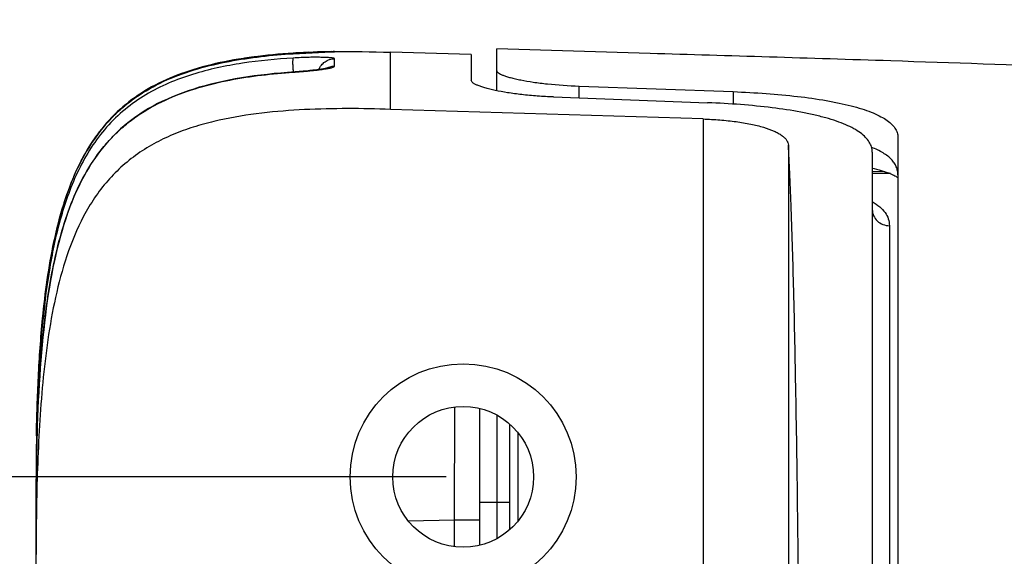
# Model space of a CAD drawing. Header units: millimetres. Extents: x 2556 to 2984, y -1556 to -1254.
# Tile 14 of 53: x 2605.68 to 2617.22, y -1380.42 to -1374.13. Entities that reach past the tile are written whole.
import ezdxf

# ---------------------------------------------------------------- set-up
doc = ezdxf.new("R2010")
doc.units = ezdxf.units.MM
doc.layers.add('06___PRT_ALL_SURFS', color=7, linetype='Continuous')
doc.styles.add('HANA', font='arial.ttf')
doc.dimstyles.new('HANA$0', dxfattribs={"dimtxt": 2.5, "dimasz": 2.5, "dimexe": 0.5, "dimexo": 0.2, "dimgap": 0.5, "dimtad": 1, "dimzin": 1, "dimdsep": 46, "dimtxsty": 'HANA', "dimcen": 0, "dimclrd": 3, "dimclre": 3, "dimclrt": 4, "dimadec": 0, "dimazin": 0, "dimtfac": 1, "dimtmove": 0, "dimatfit": 3, "dimfxl": 0, "dimtzin": 0, "dimarcsym": 0})

# ---------------------------------------------------------------- blocks, each defined once
blk = doc.blocks.new('*D54')
at = {"color": 3, "lineweight": -2}
for p, q in [((2489.909, -1383.427), (2489.909, -1361.914)), ((2499.031, -1383.427), (2489.409, -1383.427)), ((2489.909, -1395.927), (2489.909, -1385.927)), ((2499.031, -1398.427), (2489.409, -1398.427))]:
    blk.add_line(p, q, dxfattribs=at)
at = {"color": 3}
for points in [[(2490.325, -1385.927), (2489.492, -1385.927), (2489.909, -1383.427)], [(2489.492, -1395.927), (2490.325, -1395.927), (2489.909, -1398.427)]]:
    blk.add_solid(points, dxfattribs=at)
at = {"layer": 'Defpoints', "color": 0}
for p in [(2489.909, -1383.427), (2499.231, -1383.427), (2499.231, -1398.427)]:
    blk.add_point(p, dxfattribs=at)
at = {"color": 4, "insert": (2488.132, -1370.881), "char_height": 2.5, "attachment_point": 5, "rotation": 90, "style": 'HANA'}
blk.add_mtext('15.00%%p0.15', dxfattribs=at)

msp = doc.modelspace()

# ---------------------------------------------------------------- linework, layer by layer
at = {"color": 7, "linetype": 'Continuous'}
for p, q in [((2608.887, -1374.53), (2608.819, -1374.534)), ((2608.882, -1374.53), (2608.883, -1374.525)), ((2608.884, -1374.53), (2609.328, -1374.51)), ((2608.884, -1374.53), (2608.884, -1374.53)), ((2608.936, -1374.527), (2608.887, -1374.53)), ((2608.99, -1374.524), (2608.936, -1374.527)), ((2609.046, -1374.521), (2608.99, -1374.524)), ((2609.104, -1374.518), (2609.046, -1374.521)), ((2609.164, -1374.516), (2609.104, -1374.518)), ((2609.239, -1374.513), (2609.164, -1374.516)), ((2609.344, -1374.509), (2609.325, -1374.51)), ((2609.328, -1374.51), (2609.367, -1374.508)), ((2609.34, -1374.507), (2609.334, -1374.507)), ((2609.343, -1374.507), (2609.337, -1374.507)), ((2609.35, -1374.506), (2609.34, -1374.507)), ((2609.341, -1374.507), (2609.361, -1374.506)), ((2609.354, -1374.506), (2609.343, -1374.507)), ((2609.351, -1374.509), (2609.344, -1374.509)), ((2609.353, -1374.506), (2609.348, -1374.507)), ((2609.355, -1374.506), (2609.35, -1374.506)), ((2609.353, -1374.509), (2609.351, -1374.509)), ((2609.354, -1374.509), (2609.353, -1374.509)), ((2609.354, -1374.509), (2609.354, -1374.509)), ((2609.354, -1374.509), (2609.354, -1374.509)), ((2609.358, -1374.506), (2609.355, -1374.506)), ((2609.365, -1374.506), (2609.36, -1374.506)), ((2609.363, -1374.506), (2609.361, -1374.506)), ((2609.367, -1374.506), (2609.363, -1374.506)), ((2609.367, -1374.508), (2609.367, -1374.506)), ((2610.97, -1374.541), (2610.023, -1374.513)), ((2610.025, -1375.182), (2610.023, -1374.513)), ((2610.97, -1374.541), (2610.97, -1374.842)), ((2611.27, -1374.965), (2611.27, -1374.475)), ((2609.368, -1374.675), (2609.367, -1374.59)), ((2609.367, -1374.675), (2609.367, -1374.59)), ((2608.907, -1374.743), (2608.818, -1374.75)), ((2608.884, -1374.745), (2608.884, -1374.74)), ((2608.93, -1374.742), (2608.907, -1374.743)), ((2608.953, -1374.74), (2608.93, -1374.742)), ((2608.976, -1374.738), (2608.953, -1374.74)), ((2608.998, -1374.736), (2608.976, -1374.738)), ((2609.019, -1374.735), (2608.998, -1374.736)), ((2609.039, -1374.733), (2609.019, -1374.735)), ((2609.059, -1374.731), (2609.039, -1374.733)), ((2609.078, -1374.729), (2609.059, -1374.731)), ((2609.097, -1374.727), (2609.078, -1374.729)), ((2609.114, -1374.725), (2609.097, -1374.727)), ((2609.131, -1374.724), (2609.114, -1374.725)), ((2609.147, -1374.722), (2609.131, -1374.724)), ((2609.162, -1374.72), (2609.147, -1374.722)), ((2609.176, -1374.718), (2609.162, -1374.72)), ((2609.19, -1374.716), (2609.176, -1374.718)), ((2609.202, -1374.715), (2609.19, -1374.716)), ((2609.214, -1374.713), (2609.202, -1374.715)), ((2609.225, -1374.711), (2609.214, -1374.713)), ((2609.235, -1374.71), (2609.225, -1374.711)), ((2612.235, -1375.049), (2612.235, -1374.91)), ((2612.235, -1374.91), (2614.04, -1374.975)), ((2611.935, -1375.037), (2613.74, -1375.104)), ((2614.04, -1374.975), (2614.04, -1375.12)), ((2613.688, -1375.295), (2610.025, -1375.182)), ((2613.688, -1375.295), (2613.688, -1398.68)), ((2614.687, -1375.602), (2614.687, -1398.373)), ((2615.97, -1375.51), (2615.97, -1398.464)), ((2615.67, -1375.682), (2615.67, -1398.292)), ((2615.67, -1375.908), (2615.815, -1375.91)), ((2615.87, -1375.935), (2615.67, -1375.935)), ((2615.882, -1375.935), (2615.87, -1375.935)), ((2615.87, -1376.545), (2615.87, -1397.43)), ((2605.945, -1377.63), (2605.945, -1377.636)), ((2610.775, -1379.99), (2610.778, -1378.668)), ((2611.07, -1380.289), (2611.07, -1378.686)), ((2611.27, -1378.763), (2611.27, -1380.211)), ((2605.875, -1378.944), (2605.875, -1378.977)), ((2611.42, -1378.868), (2611.42, -1380.107)), ((2605.875, -1378.977), (2605.874, -1379.005)), ((2611.52, -1380.001), (2611.52, -1378.973)), ((2605.87, -1379.458), (2605.87, -1379.51)), ((2605.87, -1393.577), (2605.87, -1379.51)), ((2605.872, -1379.51), (2605.87, -1379.51)), ((2605.871, -1379.565), (2605.87, -1379.565)), ((2611.42, -1379.787), (2611.07, -1379.787)), ((2610.229, -1380), (2610.775, -1379.99)), ((2610.775, -1380.306), (2610.775, -1379.99)), ((2610.775, -1379.99), (2611.07, -1379.99))]:
    msp.add_line(p, q, dxfattribs=at)
for points in [[(2608.819, -1374.534), (2608.74, -1374.54), (2608.661, -1374.547), (2608.582, -1374.555), (2608.505, -1374.564), (2608.429, -1374.573), (2608.353, -1374.583), (2608.279, -1374.595), (2608.205, -1374.607), (2608.132, -1374.62), (2608.061, -1374.634), (2607.99, -1374.649), (2607.921, -1374.665), (2607.853, -1374.683), (2607.786, -1374.701), (2607.72, -1374.72), (2607.655, -1374.741), (2607.592, -1374.763), (2607.53, -1374.785), (2607.47, -1374.809), (2607.411, -1374.834), (2607.353, -1374.861), (2607.297, -1374.888), (2607.243, -1374.916), (2607.19, -1374.946), (2607.139, -1374.976), (2607.09, -1375.007), (2607.042, -1375.04), (2606.995, -1375.073), (2606.95, -1375.108), (2606.906, -1375.143), (2606.864, -1375.179), (2606.822, -1375.217), (2606.782, -1375.256), (2606.743, -1375.296), (2606.705, -1375.337), (2606.668, -1375.38), (2606.632, -1375.424), (2606.596, -1375.47), (2606.561, -1375.518), (2606.527, -1375.568), (2606.494, -1375.62), (2606.462, -1375.673), (2606.43, -1375.728), (2606.4, -1375.785), (2606.371, -1375.843), (2606.357, -1375.871)], [(2609.3, -1374.511), (2609.29, -1374.511), (2609.288, -1374.511), (2609.239, -1374.513)], [(2609.325, -1374.51), (2609.304, -1374.511), (2609.302, -1374.511), (2609.3, -1374.511)], [(2609.283, -1374.7), (2609.283, -1374.7), (2609.282, -1374.7), (2609.281, -1374.7), (2609.28, -1374.701), (2609.279, -1374.701), (2609.278, -1374.701), (2609.276, -1374.702), (2609.274, -1374.702), (2609.271, -1374.703), (2609.269, -1374.703), (2609.266, -1374.704), (2609.263, -1374.705), (2609.259, -1374.705), (2609.256, -1374.706), (2609.252, -1374.707), (2609.248, -1374.707), (2609.244, -1374.708), (2609.239, -1374.709), (2609.235, -1374.71)], [(2608.818, -1374.75), (2608.738, -1374.757), (2608.659, -1374.764), (2608.581, -1374.772), (2608.503, -1374.781), (2608.427, -1374.791), (2608.351, -1374.802), (2608.277, -1374.814), (2608.203, -1374.826), (2608.13, -1374.84), (2608.058, -1374.855), (2607.988, -1374.87), (2607.918, -1374.887), (2607.85, -1374.905), (2607.783, -1374.924), (2607.717, -1374.944), (2607.652, -1374.965), (2607.589, -1374.987), (2607.527, -1375.011), (2607.467, -1375.035), (2607.408, -1375.061), (2607.35, -1375.087), (2607.294, -1375.115), (2607.24, -1375.144), (2607.187, -1375.174), (2607.137, -1375.205), (2607.087, -1375.237), (2607.039, -1375.27), (2606.993, -1375.304), (2606.947, -1375.339), (2606.904, -1375.375), (2606.861, -1375.412), (2606.82, -1375.45), (2606.78, -1375.489), (2606.741, -1375.53), (2606.703, -1375.572), (2606.666, -1375.615), (2606.629, -1375.66), (2606.594, -1375.707), (2606.559, -1375.756), (2606.525, -1375.806), (2606.492, -1375.858), (2606.46, -1375.912), (2606.428, -1375.968), (2606.398, -1376.025), (2606.369, -1376.084), (2606.341, -1376.144), (2606.314, -1376.206), (2606.288, -1376.268), (2606.263, -1376.333), (2606.239, -1376.398), (2606.217, -1376.464), (2606.195, -1376.532), (2606.174, -1376.6), (2606.154, -1376.669), (2606.136, -1376.74), (2606.118, -1376.811), (2606.1, -1376.884), (2606.084, -1376.958), (2606.068, -1377.033), (2606.054, -1377.109), (2606.039, -1377.186), (2606.026, -1377.265), (2606.013, -1377.345), (2606.001, -1377.426), (2605.989, -1377.509), (2605.979, -1377.593), (2605.968, -1377.678), (2605.959, -1377.764), (2605.95, -1377.851), (2605.941, -1377.94), (2605.933, -1378.03), (2605.926, -1378.121), (2605.919, -1378.213), (2605.912, -1378.306), (2605.906, -1378.4), (2605.901, -1378.495), (2605.896, -1378.591), (2605.892, -1378.688), (2605.888, -1378.786), (2605.884, -1378.884), (2605.881, -1378.984), (2605.881, -1379.005)], [(2615.67, -1375.871), (2615.691, -1375.876), (2615.721, -1375.883), (2615.749, -1375.89), (2615.775, -1375.898), (2615.799, -1375.905), (2615.822, -1375.913), (2615.843, -1375.92), (2615.862, -1375.927)], [(2615.862, -1375.927), (2615.88, -1375.934), (2615.896, -1375.941)], [(2615.896, -1375.941), (2615.911, -1375.948), (2615.924, -1375.954), (2615.935, -1375.96), (2615.946, -1375.966), (2615.955, -1375.971), (2615.963, -1375.977)], [(2615.963, -1375.977), (2615.969, -1375.981), (2615.97, -1375.982)]]:
    msp.add_lwpolyline(points, dxfattribs=at)
for radius in [1.325, 0.825]:
    msp.add_circle((2610.875, -1379.487), radius, dxfattribs=at)
for centre, radius, start, end in [((2609.108, -1379.868), 5.344, 98.4154, 98.6953), ((2609.132, -1380.033), 5.511, 97.8599, 98.4139), ((2609.168, -1380.292), 5.772, 97.2445, 97.8592), ((2609.423, -1383.071), 8.564, 93.3304, 93.6141), ((2609.423, -1383.068), 8.561, 93.4722, 93.6144), ((2609.423, -1383.066), 8.559, 93.4767, 93.6144), ((2609.423, -1383.064), 8.556, 93.4805, 93.6144), ((2609.409, -1382.854), 8.347, 93.4651, 93.6061), ((2609.495, -1384.418), 9.912, 90.9303, 93.4177), ((2609.494, -1384.398), 9.893, 90.9609, 93.4159), ((2609.422, -1383.079), 8.572, 93.0645, 93.4647), ((2609.439, -1383.386), 8.879, 92.8176, 93.066), ((2609.453, -1383.664), 9.158, 92.4307, 92.8175), ((2609.367, -1374.703), 0.197, 99.8177, 101.0324), ((2609.37, -1374.706), 0.2, 90.8207, 100.9105), ((2609.367, -1374.704), 0.197, 96.8261, 99.8163), ((2609.367, -1374.704), 0.198, 91.8954, 96.8271), ((2609.37, -1374.708), 0.2, 90.8234, 95.0262), ((2609.367, -1374.703), 0.197, 91.0248, 91.8929), ((2612.366, -1374.567), 3.486, 182.5235, 182.8457), ((2608.221, -1365.187), 9.583, 273.9676, 274.0901), ((2608.84, -1377.041), 2.748, 154.3649, 154.7567), ((2630.052, -1379.413), 24.181, 178.5079, 178.8882), ((2635.458, -1379.507), 29.588, 179.0282, 180.0215), ((2635.143, -1379.552), 29.273, 178.9303, 180.0262), ((2634.026, -1379.768), 28.156, 178.4483, 180.0536), ((2632.655, -1379.461), 26.784, 179.025, 179.2773), ((2635.433, -1379.493), 29.562, 179.4059, 179.6536), ((2633.958, -1379.478), 28.088, 179.2764, 179.4048), ((2637.746, -1379.506), 31.876, 179.6539, 179.9135)]:
    msp.add_arc(centre, radius, start, end, dxfattribs=at)
for points, knots in [([(2608.884, -1374.581), (2608.685, -1374.593), (2608.386, -1374.621), (2607.993, -1374.693), (2607.703, -1374.768), (2607.421, -1374.87), (2607.153, -1375.005), (2606.907, -1375.177), (2606.691, -1375.387), (2606.51, -1375.627), (2606.364, -1375.889), (2606.248, -1376.165), (2606.156, -1376.451), (2606.084, -1376.742), (2606.009, -1377.135), (2605.971, -1377.432), (2605.951, -1377.631)], [0, 0, 0, 0, 0.124918, 0.187393, 0.249868, 0.312339, 0.374804, 0.437265, 0.499733, 0.562219, 0.62473, 0.68726, 0.749803, 0.812353, 0.874907, 1, 1, 1, 1]), ([(2606.357, -1375.871), (2606.411, -1375.757), (2606.504, -1375.591), (2606.656, -1375.39), (2606.784, -1375.25), (2606.925, -1375.123), (2607.128, -1374.975), (2607.407, -1374.825), (2607.765, -1374.7), (2608.133, -1374.615), (2608.507, -1374.56), (2608.758, -1374.538), (2608.884, -1374.53)], [0, 0, 0, 0, 0.125021, 0.18757, 0.25011, 0.312644, 0.375172, 0.500102, 0.625065, 0.750042, 0.87502, 1, 1, 1, 1]), ([(2608.884, -1374.524), (2608.559, -1374.545), (2608.1, -1374.602), (2607.568, -1374.755), (2607.216, -1374.912), (2606.913, -1375.116), (2606.659, -1375.367), (2606.483, -1375.619), (2606.393, -1375.789), (2606.363, -1375.852)], [0, 0, 0, 0, 0.264378, 0.396568, 0.528757, 0.660946, 0.793135, 0.925324, 1, 1, 1, 1]), ([(2608.883, -1374.72), (2608.882, -1374.711), (2608.882, -1374.693), (2608.881, -1374.667), (2608.88, -1374.644), (2608.88, -1374.624), (2608.881, -1374.607), (2608.881, -1374.596), (2608.882, -1374.589), (2608.882, -1374.585), (2608.883, -1374.583), (2608.883, -1374.581), (2608.884, -1374.581)], [0, 0, 0, 0, 0.201368, 0.388156, 0.556074, 0.701276, 0.820459, 0.910958, 0.94483, 0.970918, 0.989198, 1, 1, 1, 1]), ([(2609.367, -1374.59), (2609.367, -1374.589), (2609.365, -1374.587), (2609.362, -1374.585), (2609.356, -1374.583), (2609.345, -1374.581), (2609.329, -1374.579), (2609.309, -1374.577), (2609.274, -1374.575), (2609.222, -1374.573), (2609.15, -1374.572), (2609.067, -1374.573), (2608.977, -1374.576), (2608.915, -1374.579), (2608.884, -1374.581)], [0, 0, 0, 0, 0.007542, 0.014116, 0.022854, 0.047012, 0.080085, 0.121855, 0.171972, 0.295355, 0.445701, 0.61747, 0.804435, 1, 1, 1, 1]), ([(2632.723, -1375.95), (2632.517, -1375.916), (2631.057, -1375.678), (2628.324, -1375.326), (2624.386, -1374.993), (2620.226, -1374.768), (2616.373, -1374.627), (2613.987, -1374.555), (2613.066, -1374.528)], [0, 0, 0, 0, 0.034111, 0.241375, 0.448639, 0.655903, 0.863167, 1, 1, 1, 1]), ([(2609.184, -1374.717), (2609.191, -1374.699), (2609.211, -1374.664), (2609.254, -1374.623), (2609.308, -1374.596), (2609.348, -1374.59), (2609.367, -1374.59)], [0, 0, 0, 0, 0.24982, 0.49977, 0.749845, 1, 1, 1, 1]), ([(2609.258, -1374.709), (2609.274, -1374.706), (2609.296, -1374.703), (2609.323, -1374.697), (2609.338, -1374.692), (2609.351, -1374.688), (2609.36, -1374.684), (2609.365, -1374.68), (2609.367, -1374.676), (2609.367, -1374.675)], [0, 0, 0, 0, 0.40593, 0.570842, 0.709041, 0.819962, 0.903659, 0.961621, 1, 1, 1, 1]), ([(2609.266, -1374.704), (2609.282, -1374.695), (2609.314, -1374.68), (2609.35, -1374.675), (2609.367, -1374.675)], [0, 0, 0, 0, 0.499831, 1, 1, 1, 1]), ([(2605.881, -1379.005), (2605.888, -1378.756), (2605.904, -1378.382), (2605.944, -1377.884), (2605.986, -1377.512), (2606.044, -1377.142), (2606.122, -1376.776), (2606.227, -1376.416), (2606.367, -1376.068), (2606.524, -1375.797), (2606.676, -1375.599), (2606.804, -1375.462), (2606.945, -1375.338), (2607.147, -1375.192), (2607.424, -1375.045), (2607.777, -1374.92), (2608.141, -1374.834), (2608.511, -1374.778), (2608.76, -1374.755), (2608.884, -1374.746)], [0, 0, 0, 0, 0.125071, 0.187609, 0.250147, 0.312683, 0.375216, 0.437741, 0.50025, 0.562731, 0.593991, 0.625249, 0.656503, 0.687755, 0.750194, 0.812644, 0.875098, 0.937549, 1, 1, 1, 1]), ([(2608.883, -1374.745), (2608.883, -1374.745), (2608.883, -1374.745), (2608.884, -1374.746), (2608.884, -1374.746)], [0, 0, 0, 0, 0.168774, 1, 1, 1, 1]), ([(2608.904, -1374.745), (2608.97, -1374.74), (2609.064, -1374.733), (2609.182, -1374.72), (2609.234, -1374.713), (2609.258, -1374.709)], [0, 0, 0, 0, 0.554174, 0.795667, 1, 1, 1, 1]), ([(2611.27, -1374.731), (2611.27, -1374.735), (2611.274, -1374.742), (2611.281, -1374.75), (2611.293, -1374.76), (2611.313, -1374.771), (2611.345, -1374.785), (2611.385, -1374.798), (2611.433, -1374.812), (2611.489, -1374.826), (2611.577, -1374.844), (2611.702, -1374.865), (2611.93, -1374.893), (2612.111, -1374.905), (2612.235, -1374.91)], [0, 0, 0, 0, 0.013394, 0.022068, 0.032464, 0.058952, 0.093401, 0.135816, 0.185984, 0.24356, 0.308102, 0.455936, 0.624564, 1, 1, 1, 1]), ([(2611.935, -1375.037), (2611.871, -1375.035), (2611.747, -1375.028), (2611.566, -1375.011), (2611.401, -1374.989), (2611.276, -1374.967), (2611.188, -1374.947), (2611.133, -1374.932), (2611.085, -1374.917), (2611.045, -1374.902), (2611.017, -1374.889), (2610.999, -1374.878), (2610.983, -1374.867), (2610.97, -1374.853), (2610.97, -1374.842)], [0, 0, 0, 0, 0.191204, 0.374077, 0.542086, 0.689465, 0.753879, 0.811415, 0.861654, 0.904275, 0.9391, 0.953602, 0.966212, 1, 1, 1, 1]), ([(2614.04, -1374.975), (2614.169, -1374.98), (2614.421, -1374.994), (2614.785, -1375.027), (2615.07, -1375.067), (2615.278, -1375.107), (2615.417, -1375.139), (2615.543, -1375.174), (2615.653, -1375.212), (2615.748, -1375.254), (2615.828, -1375.299), (2615.89, -1375.346), (2615.936, -1375.398), (2615.964, -1375.453), (2615.97, -1375.491), (2615.97, -1375.51)], [0, 0, 0, 0, 0.184626, 0.361071, 0.522958, 0.596716, 0.664918, 0.727123, 0.78303, 0.832505, 0.875633, 0.912808, 0.944862, 0.973229, 1, 1, 1, 1]), ([(2615.67, -1375.682), (2615.67, -1375.662), (2615.664, -1375.621), (2615.636, -1375.561), (2615.591, -1375.506), (2615.529, -1375.454), (2615.45, -1375.405), (2615.355, -1375.36), (2615.245, -1375.318), (2615.12, -1375.28), (2614.981, -1375.245), (2614.772, -1375.202), (2614.486, -1375.16), (2614.122, -1375.124), (2613.869, -1375.109), (2613.74, -1375.104)], [0, 0, 0, 0, 0.028609, 0.058522, 0.091697, 0.129567, 0.173027, 0.222544, 0.278271, 0.340131, 0.407864, 0.481069, 0.641691, 0.816771, 1, 1, 1, 1]), ([(2610.025, -1375.182), (2609.857, -1375.176), (2609.521, -1375.17), (2609.016, -1375.181), (2608.513, -1375.22), (2608.097, -1375.286), (2607.771, -1375.369), (2607.532, -1375.45), (2607.302, -1375.553), (2607.084, -1375.681), (2606.884, -1375.836), (2606.706, -1376.015), (2606.552, -1376.216), (2606.38, -1376.505), (2606.22, -1376.896), (2606.09, -1377.384), (2606.003, -1377.881), (2605.945, -1378.382), (2605.907, -1378.885), (2605.877, -1379.557), (2605.87, -1380.061), (2605.87, -1380.397)], [0, 0, 0, 0, 0.06251, 0.125019, 0.187523, 0.250017, 0.281272, 0.312526, 0.343777, 0.375023, 0.406267, 0.43751, 0.468756, 0.500005, 0.562461, 0.624951, 0.687455, 0.749963, 0.812473, 0.874983, 1, 1, 1, 1]), ([(2613.688, -1375.295), (2613.753, -1375.297), (2613.882, -1375.304), (2614.069, -1375.324), (2614.24, -1375.352), (2614.389, -1375.388), (2614.496, -1375.425), (2614.567, -1375.46), (2614.608, -1375.486), (2614.642, -1375.513), (2614.666, -1375.541), (2614.682, -1375.571), (2614.687, -1375.592), (2614.687, -1375.602)], [0, 0, 0, 0, 0.180334, 0.353709, 0.513773, 0.655255, 0.774397, 0.825006, 0.869619, 0.908532, 0.942389, 0.972313, 1, 1, 1, 1]), ([(2614.687, -1398.373), (2614.693, -1398.267), (2614.704, -1398.037), (2614.726, -1397.494), (2614.751, -1396.658), (2614.776, -1395.473), (2614.797, -1394.061), (2614.814, -1392.459), (2614.831, -1390.08), (2614.839, -1386.987), (2614.831, -1383.895), (2614.814, -1381.515), (2614.797, -1379.913), (2614.776, -1378.502), (2614.751, -1377.316), (2614.726, -1376.481), (2614.704, -1375.937), (2614.693, -1375.707), (2614.687, -1375.602)], [0, 0, 0, 0, 0.013889, 0.030381, 0.071649, 0.123976, 0.186555, 0.257616, 0.335019, 0.5, 0.66498, 0.742384, 0.813444, 0.876023, 0.92835, 0.969619, 0.986111, 1, 1, 1, 1]), ([(2615.97, -1375.95), (2615.97, -1375.934), (2615.967, -1375.901), (2615.953, -1375.853), (2615.928, -1375.808), (2615.894, -1375.766), (2615.85, -1375.727), (2615.774, -1375.676), (2615.709, -1375.646), (2615.663, -1375.628)], [0, 0, 0, 0, 0.103953, 0.207233, 0.313688, 0.427001, 0.550288, 0.685932, 1, 1, 1, 1]), ([(2606.355, -1375.869), (2606.334, -1375.913), (2606.213, -1376.188), (2606.054, -1376.753), (2605.975, -1377.331), (2605.945, -1377.63)], [0, 0, 0, 0, 0.087622, 0.543003, 1, 1, 1, 1]), ([(2605.946, -1377.631), (2605.961, -1377.48), (2605.996, -1377.179), (2606.074, -1376.732), (2606.185, -1376.291), (2606.293, -1376.007), (2606.357, -1375.871)], [0, 0, 0, 0, 0.250065, 0.500112, 0.750111, 1, 1, 1, 1]), ([(2615.67, -1376.263), (2615.701, -1376.281), (2615.756, -1376.318), (2615.822, -1376.386), (2615.862, -1376.463), (2615.87, -1376.518), (2615.87, -1376.545)], [0, 0, 0, 0, 0.294072, 0.548318, 0.777167, 1, 1, 1, 1]), ([(2615.67, -1376.357), (2615.67, -1376.381), (2615.681, -1376.431), (2615.726, -1376.494), (2615.792, -1376.535), (2615.844, -1376.545), (2615.87, -1376.545)], [0, 0, 0, 0, 0.242911, 0.490038, 0.742998, 1, 1, 1, 1]), ([(2605.874, -1379.005), (2605.878, -1378.776), (2605.892, -1378.317), (2605.924, -1377.859), (2605.946, -1377.631)], [0, 0, 0, 0, 0.500011, 1, 1, 1, 1]), ([(2605.951, -1377.631), (2605.927, -1377.859), (2605.895, -1378.317), (2605.88, -1378.776), (2605.875, -1379.005)], [0, 0, 0, 0, 0.499989, 1, 1, 1, 1]), ([(2605.945, -1377.636), (2605.916, -1377.931), (2605.893, -1378.313), (2605.881, -1378.705), (2605.879, -1378.783)], [0, 0, 0, 0, 0.800283, 1, 1, 1, 1])]:
    msp.add_open_spline(points, degree=3, knots=knots, dxfattribs=at)
for points in [[(2608.44, -1374.566), (2608.587, -1374.547), (2608.735, -1374.534), (2608.884, -1374.524)], [(2608.883, -1374.525), (2608.883, -1374.524), (2608.884, -1374.524), (2608.884, -1374.524)], [(2608.926, -1374.522), (2608.926, -1374.522), (2608.927, -1374.522), (2608.928, -1374.522)], [(2609.064, -1374.515), (2609.065, -1374.515), (2609.066, -1374.515), (2609.066, -1374.515)], [(2609.066, -1374.515), (2609.067, -1374.515), (2609.068, -1374.515), (2609.068, -1374.515)], [(2609.068, -1374.515), (2609.069, -1374.515), (2609.07, -1374.515), (2609.071, -1374.515)], [(2609.34, -1374.507), (2609.339, -1374.507), (2609.338, -1374.507), (2609.338, -1374.507)], [(2609.361, -1374.506), (2609.36, -1374.506), (2609.359, -1374.506), (2609.358, -1374.506)], [(2609.36, -1374.506), (2609.359, -1374.506), (2609.358, -1374.506), (2609.358, -1374.506)], [(2609.361, -1374.506), (2609.36, -1374.506), (2609.36, -1374.506), (2609.359, -1374.506)], [(2609.364, -1374.506), (2609.365, -1374.506), (2609.366, -1374.506), (2609.366, -1374.506)], [(2609.366, -1374.506), (2609.58, -1374.503), (2609.8, -1374.506), (2610.023, -1374.513)]]:
    msp.add_open_spline(points, degree=3, dxfattribs=at)
at = {"layer": '06___PRT_ALL_SURFS', "color": 7, "linetype": 'Continuous'}
msp.add_line((2613.066, -1374.528), (2611.27, -1374.475), dxfattribs=at)

# ---------------------------------------------------------------- dimensions: what is measured, and where the dimension line sits
dim = msp.add_linear_dim(base=(2601.553, -1379.487), p1=(2610.875, -1394.487), p2=(2610.875, -1379.487), angle=90, dimstyle='HANA$0', override={"dimtol": 1, "dimtp": 0.15, "dimtm": 0.15, "dimtfillclr": 3})
dim.commit()
dim.dimension.update_dxf_attribs({"geometry": '*D54', "text_midpoint": (2601.553, -1366.942), "dimtype": 160, "insert": (111.644, 3.939)})

doc.saveas('drawing.dxf')
